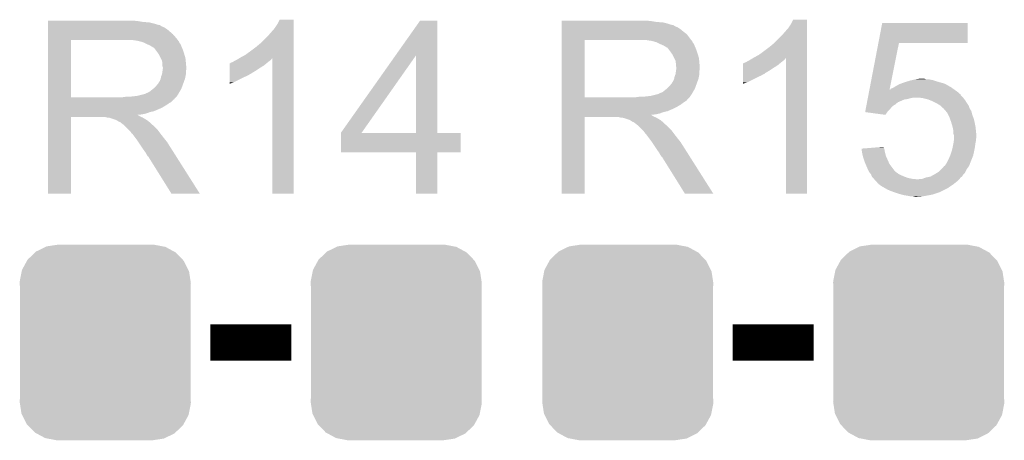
# Model space of a CAD drawing. Extents: x -1.3 to 24.2, y -3.9 to 53.4.
# Tile 24 of 44: x 11.5 to 17.1, y 8.7 to 11.1. Entities that reach past the tile are written whole.
import ezdxf

# ---------------------------------------------------------------- set-up
doc = ezdxf.new("R2010")
doc.units = 0
doc.layers.get('0').update_dxf_attribs({"linetype": 'CONTINUOUS'})
doc.layers.add('CURRENT_13_CLICK_V100_GTO', color=14, linetype='CONTINUOUS')
doc.layers.add('CURRENT_13_CLICK_V100_GTS', color=12, linetype='CONTINUOUS')

# ---------------------------------------------------------------- blocks, each defined once
blk = doc.blocks.new('CUSTOM_53')
for points in [[(-0.437866, 0.466866), (-0.39557, 0.507216), (0.436224, 0.466866), (0.397276, 0.507216)], [(-0.39557, 0.507216), (-0.39008, 0.512452), (0.397276, 0.507216), (0.3876, 0.512452)], [(-0.39008, 0.512452), (-0.336512, 0.538644), (0.3876, 0.512452), (0.339192, 0.538644)], [(-0.336512, 0.538644), (-0.330752, 0.54146), (0.339192, 0.538644), (0.324464, 0.54146)], [(-0.330752, 0.54146), (-0.266332, 0.551046), (0.324464, 0.54146), (0.274326, 0.551046)], [(-0.266332, 0.551046), (-0.26543, 0.55118), (0.274326, 0.551046), (0.26543, 0.55118)], [(-0.469636, 0.408968), (-0.4418, 0.4597), (0.468318, 0.408968), (0.44314, 0.4597)], [(-0.4418, 0.4597), (-0.437866, 0.466866), (0.44314, 0.4597), (0.436224, 0.466866)], [(-0.482418, 0.344176), (-0.4713, 0.400542), (0.481224, 0.344176), (0.472498, 0.400542)], [(-0.4713, 0.400542), (-0.469636, 0.408968), (0.472498, 0.400542), (0.468318, 0.408968)], [(-0.4826, 0.33528), (-0.482418, 0.344176), (0.4826, 0.33528), (0.481224, 0.344176)], [(-0.48133, 0.311898), (-0.4826, 0.33528), (0.48133, 0.311898), (0.4826, 0.33528)], [(-0.48133, 0.311896), (-0.48133, 0.311898), (0.48133, 0.311896), (0.48133, 0.311898)], [(-0.48133, -0.311896), (-0.48133, 0.311896), (0.48133, -0.311896), (0.48133, 0.311896)], [(-0.4826, -0.33528), (-0.481332, -0.311898), (0.4826, -0.33528), (0.48133, -0.311898)], [(-0.481332, -0.311898), (-0.48133, -0.311896), (0.48133, -0.311898), (0.48133, -0.311896)], [(-0.481222, -0.344176), (-0.4826, -0.33528), (0.482418, -0.344176), (0.4826, -0.33528)], [(-0.472498, -0.400542), (-0.481222, -0.344176), (0.471298, -0.400542), (0.482418, -0.344176)], [(-0.468316, -0.408968), (-0.472498, -0.400542), (0.469636, -0.408968), (0.471298, -0.400542)], [(-0.44314, -0.4597), (-0.468316, -0.408968), (0.441798, -0.4597), (0.469636, -0.408968)], [(-0.436222, -0.466866), (-0.44314, -0.4597), (0.437866, -0.466866), (0.441798, -0.4597)], [(-0.397276, -0.507216), (-0.436222, -0.466866), (0.395568, -0.507216), (0.437866, -0.466866)], [(-0.387598, -0.512452), (-0.397276, -0.507216), (0.39008, -0.512452), (0.395568, -0.507216)], [(-0.339192, -0.538644), (-0.387598, -0.512452), (0.33651, -0.538644), (0.39008, -0.512452)], [(-0.324462, -0.54146), (-0.339192, -0.538644), (0.330752, -0.54146), (0.33651, -0.538644)], [(-0.274326, -0.551046), (-0.324462, -0.54146), (0.26633, -0.551046), (0.330752, -0.54146)], [(-0.26543, -0.55118), (-0.274326, -0.551046), (0.26543, -0.55118), (0.26633, -0.551046)]]:
    blk.add_solid(points)

msp = doc.modelspace()

# ---------------------------------------------------------------- linework, layer by layer
at = {"layer": 'CURRENT_13_CLICK_V100_GTO', "const_width": 0.2032}
for points in [[(12.5984, 9.2964), (13.0556, 9.2964)], [(15.5448, 9.2964), (16.002, 9.2964)]]:
    msp.add_lwpolyline(points, dxfattribs=at)
at = {"layer": 'CURRENT_13_CLICK_V100_GTO'}
for points in [[(11.684022, 11.10742), (11.684024, 11.10996), (12.18946, 11.10742), (12.16152, 11.10996)], [(11.684022, 11.10234), (11.684022, 11.10742), (12.219938, 11.10234), (12.18946, 11.10742)], [(12.97686, 11.089642), (12.989562, 11.115016), (13.068298, 11.089642), (13.0683, 11.115016)], [(12.989562, 11.115016), (12.989576, 11.11504), (13.0683, 11.115016), (12.989576, 11.11504)], [(13.643764, 10.914322), (13.782032, 11.109936), (13.878568, 10.914322), (13.87856, 11.109936)], [(13.782032, 11.109936), (13.78205, 11.10996), (13.87856, 11.109936), (13.78205, 11.10996)], [(14.579622, 11.10742), (14.579624, 11.10996), (15.08506, 11.10742), (15.05712, 11.10996)], [(14.579622, 11.10234), (14.579622, 11.10742), (15.115538, 11.10234), (15.08506, 11.10742)], [(15.87246, 11.089642), (15.885162, 11.115016), (15.963898, 11.089642), (15.9639, 11.115016)], [(15.885162, 11.115016), (15.885176, 11.11504), (15.9639, 11.115016), (15.885176, 11.11504)], [(11.684022, 11.0998), (11.684022, 11.10234), (12.2555, 11.0998), (12.219938, 11.10234)], [(11.684022, 11.09218), (11.684022, 11.0998), (12.285978, 11.09218), (12.2555, 11.0998)], [(11.684022, 11.0871), (11.684022, 11.09218), (12.301222, 11.0871), (12.285978, 11.09218)], [(11.684022, 11.08456), (11.684022, 11.0871), (12.313922, 11.08456), (12.301222, 11.0871)], [(11.684022, 11.084536), (11.684022, 11.08456), (12.31646, 11.084536), (12.313922, 11.08456)], [(11.684022, 11.082014), (11.684022, 11.084536), (12.316476, 11.082014), (12.31646, 11.084536)], [(11.684022, 11.07694), (11.684022, 11.082014), (12.32662, 11.07694), (12.316476, 11.082014)], [(11.684022, 11.071858), (11.684022, 11.07694), (12.339322, 11.071858), (12.32662, 11.07694)], [(11.684022, 11.0617), (11.684022, 11.071858), (12.35456, 11.0617), (12.339322, 11.071858)], [(11.684022, 11.049), (11.684022, 11.0617), (12.3698, 11.049), (12.35456, 11.0617)], [(12.92606, 11.02614), (12.96162, 11.06678), (13.068296, 11.02614), (13.068298, 11.06678)], [(12.96162, 11.06678), (12.97686, 11.089642), (13.068298, 11.06678), (13.068298, 11.089642)], [(14.579622, 11.0998), (14.579622, 11.10234), (15.1511, 11.0998), (15.115538, 11.10234)], [(14.579622, 11.09218), (14.579622, 11.0998), (15.181578, 11.09218), (15.1511, 11.0998)], [(14.579622, 11.0871), (14.579622, 11.09218), (15.196822, 11.0871), (15.181578, 11.09218)], [(14.579622, 11.08456), (14.579622, 11.0871), (15.209522, 11.08456), (15.196822, 11.0871)], [(14.579622, 11.084536), (14.579622, 11.08456), (15.21206, 11.084536), (15.209522, 11.08456)], [(14.579622, 11.082014), (14.579622, 11.084536), (15.212076, 11.082014), (15.21206, 11.084536)], [(14.579622, 11.07694), (14.579622, 11.082014), (15.22222, 11.07694), (15.212076, 11.082014)], [(14.579622, 11.071858), (14.579622, 11.07694), (15.234922, 11.071858), (15.22222, 11.07694)], [(14.579622, 11.0617), (14.579622, 11.071858), (15.25016, 11.0617), (15.234922, 11.071858)], [(14.579622, 11.049), (14.579622, 11.0617), (15.2654, 11.049), (15.25016, 11.0617)], [(15.82166, 11.02614), (15.85722, 11.06678), (15.963896, 11.02614), (15.963898, 11.06678)], [(15.85722, 11.06678), (15.87246, 11.089642), (15.963898, 11.06678), (15.963898, 11.089642)], [(16.366158, 10.98296), (16.388094, 11.097236), (16.870656, 10.98296), (16.87068, 11.097236)], [(16.388094, 11.097236), (16.3881, 11.09726), (16.87068, 11.097236), (16.3881, 11.09726)], [(11.684012, 10.678182), (11.68402, 11.00072), (11.81354, 10.678182), (11.813542, 11.00072)], [(11.68402, 11.013442), (11.684022, 11.03376), (12.40536, 11.013442), (12.387582, 11.03376)], [(11.68402, 11.00074), (11.68402, 11.013442), (12.415238, 11.00074), (12.40536, 11.013442)], [(11.68402, 11.00072), (11.68402, 11.00074), (11.813542, 11.00072), (12.12088, 11.00074)], [(11.684022, 11.03376), (11.684022, 11.049), (12.387582, 11.03376), (12.3698, 11.049)], [(12.192002, 10.99566), (12.158982, 11.00074), (12.41919, 10.99566), (12.415238, 11.00074)], [(12.210636, 10.990578), (12.192002, 10.99566), (12.42314, 10.990578), (12.41919, 10.99566)], [(12.882878, 10.982958), (12.92606, 11.02614), (13.068296, 10.982958), (13.068296, 11.02614)], [(14.579612, 10.678182), (14.57962, 11.00072), (14.70914, 10.678182), (14.709142, 11.00072)], [(14.57962, 11.01344), (14.579622, 11.033758), (15.30096, 11.01344), (15.285722, 11.033758)], [(14.57962, 11.00074), (14.57962, 11.01344), (15.310838, 11.00074), (15.30096, 11.01344)], [(14.57962, 11.00072), (14.57962, 11.00074), (14.709142, 11.00072), (15.01648, 11.00074)], [(14.579622, 11.033758), (14.579622, 11.049), (15.285722, 11.033758), (15.2654, 11.049)], [(15.087602, 10.99566), (15.054582, 11.00074), (15.314788, 10.99566), (15.310838, 11.00074)], [(15.106236, 10.990578), (15.087602, 10.99566), (15.31874, 10.990578), (15.314788, 10.99566)], [(15.778478, 10.982958), (15.82166, 11.02614), (15.963896, 10.982958), (15.963896, 11.02614)], [(12.21994, 10.98804), (12.210636, 10.990578), (12.423144, 10.98804), (12.42314, 10.990578)], [(12.219952, 10.988034), (12.21994, 10.98804), (12.423144, 10.988034), (12.423144, 10.98804)], [(12.240256, 10.977882), (12.219952, 10.988034), (12.43076, 10.977882), (12.423144, 10.988034)], [(12.24026, 10.97788), (12.240256, 10.977882), (12.430762, 10.97788), (12.43076, 10.977882)], [(12.25804, 10.97026), (12.24026, 10.97788), (12.43381, 10.97026), (12.430762, 10.97788)], [(12.26651, 10.96518), (12.25804, 10.97026), (12.43584, 10.96518), (12.43381, 10.97026)], [(12.27074, 10.962642), (12.26651, 10.96518), (12.436928, 10.962642), (12.43584, 10.96518)], [(12.278364, 10.95756), (12.27074, 10.962642), (12.439106, 10.95756), (12.436928, 10.962642)], [(12.280904, 10.957552), (12.278364, 10.95756), (12.43911, 10.957552), (12.439106, 10.95756)], [(12.28852, 10.9474), (12.280904, 10.957552), (12.44346, 10.9474), (12.43911, 10.957552)], [(12.29614, 10.93724), (12.28852, 10.9474), (12.446848, 10.93724), (12.44346, 10.9474)], [(12.82446, 10.93724), (12.85494, 10.9601), (13.068294, 10.93724), (13.068296, 10.9601)], [(12.85494, 10.9601), (12.882878, 10.982958), (13.068296, 10.9601), (13.068296, 10.982958)], [(15.11554, 10.98804), (15.106236, 10.990578), (15.318744, 10.98804), (15.31874, 10.990578)], [(15.115552, 10.988034), (15.11554, 10.98804), (15.318744, 10.988034), (15.318744, 10.98804)], [(15.135856, 10.977882), (15.115552, 10.988034), (15.32636, 10.977882), (15.318744, 10.988034)], [(15.13586, 10.97788), (15.135856, 10.977882), (15.326362, 10.97788), (15.32636, 10.977882)], [(15.15364, 10.97026), (15.13586, 10.97788), (15.32941, 10.97026), (15.326362, 10.97788)], [(15.16211, 10.96518), (15.15364, 10.97026), (15.33144, 10.96518), (15.32941, 10.97026)], [(15.16634, 10.962642), (15.16211, 10.96518), (15.332528, 10.962642), (15.33144, 10.96518)], [(15.173964, 10.95756), (15.16634, 10.962642), (15.334706, 10.95756), (15.332528, 10.962642)], [(15.176504, 10.957552), (15.173964, 10.95756), (15.33471, 10.957552), (15.334706, 10.95756)], [(15.18412, 10.9474), (15.176504, 10.957552), (15.33906, 10.9474), (15.33471, 10.957552)], [(15.19174, 10.93724), (15.18412, 10.9474), (15.342448, 10.93724), (15.33906, 10.9474)], [(15.72006, 10.93724), (15.75054, 10.9601), (15.963894, 10.93724), (15.963896, 10.9601)], [(15.75054, 10.9601), (15.778478, 10.982958), (15.963896, 10.9601), (15.963896, 10.982958)], [(16.315938, 10.72134), (16.366154, 10.98294), (16.429278, 10.72134), (16.482056, 10.98294)], [(16.366154, 10.98294), (16.366158, 10.98296), (16.482056, 10.98294), (16.870656, 10.98296)], [(12.305212, 10.92454), (12.29614, 10.93724), (12.45108, 10.92454), (12.446848, 10.93724)], [(12.30884, 10.919458), (12.305212, 10.92454), (12.452606, 10.919458), (12.45108, 10.92454)], [(12.319, 10.899138), (12.30884, 10.919458), (12.4587, 10.899138), (12.452606, 10.919458)], [(12.32662, 10.883896), (12.319, 10.899138), (12.460226, 10.883896), (12.4587, 10.899138)], [(12.328072, 10.87374), (12.32662, 10.883896), (12.46124, 10.87374), (12.460226, 10.883896)], [(12.733022, 10.88136), (12.743178, 10.88644), (12.93114, 10.88136), (12.937912, 10.88644)], [(12.743178, 10.88644), (12.747408, 10.888978), (12.937912, 10.88644), (12.941298, 10.888978)], [(12.747408, 10.888978), (12.760098, 10.896592), (12.941298, 10.888978), (12.946378, 10.896592)], [(12.760098, 10.896592), (12.760112, 10.8966), (12.946378, 10.896592), (12.948896, 10.8966)], [(12.760112, 10.8966), (12.76858, 10.90168), (13.068294, 10.8966), (13.068294, 10.90168)], [(12.76858, 10.90168), (12.796522, 10.91692), (13.068294, 10.90168), (13.068294, 10.91692)], [(12.796522, 10.91692), (12.82446, 10.93724), (13.068294, 10.91692), (13.068294, 10.93724)], [(12.94892, 10.134624), (12.948896, 10.8966), (13.068276, 10.134624), (13.068294, 10.8966)], [(13.335024, 10.477536), (13.643764, 10.914322), (13.451864, 10.477536), (13.759144, 10.914322)], [(13.759158, 10.4775), (13.759144, 10.914322), (13.878584, 10.4775), (13.878568, 10.914322)], [(15.200812, 10.92454), (15.19174, 10.93724), (15.34668, 10.92454), (15.342448, 10.93724)], [(15.20444, 10.919458), (15.200812, 10.92454), (15.348206, 10.919458), (15.34668, 10.92454)], [(15.2146, 10.899138), (15.20444, 10.919458), (15.3543, 10.899138), (15.348206, 10.919458)], [(15.22222, 10.883896), (15.2146, 10.899138), (15.355826, 10.883896), (15.3543, 10.899138)], [(15.223672, 10.87374), (15.22222, 10.883896), (15.35684, 10.87374), (15.355826, 10.883896)], [(15.628622, 10.88136), (15.638778, 10.88644), (15.82674, 10.88136), (15.833512, 10.88644)], [(15.638778, 10.88644), (15.643008, 10.888978), (15.833512, 10.88644), (15.836898, 10.888978)], [(15.643008, 10.888978), (15.655698, 10.896592), (15.836898, 10.888978), (15.841978, 10.896592)], [(15.655698, 10.896592), (15.655712, 10.8966), (15.841978, 10.896592), (15.844496, 10.8966)], [(15.655712, 10.8966), (15.66418, 10.90168), (15.963894, 10.8966), (15.963894, 10.90168)], [(15.66418, 10.90168), (15.692122, 10.91692), (15.963894, 10.90168), (15.963894, 10.91692)], [(15.692122, 10.91692), (15.72006, 10.93724), (15.963894, 10.91692), (15.963894, 10.93724)], [(15.84452, 10.134624), (15.844496, 10.8966), (15.963876, 10.134624), (15.963894, 10.8966)], [(12.326618, 10.807698), (12.32952, 10.828016), (12.46124, 10.807698), (12.46124, 10.828016)], [(12.32916, 10.866118), (12.328072, 10.87374), (12.461876, 10.866118), (12.46124, 10.87374)], [(12.329162, 10.853418), (12.32916, 10.866118), (12.462934, 10.853418), (12.461876, 10.866118)], [(12.3317, 10.845796), (12.329162, 10.853418), (12.46357, 10.845796), (12.462934, 10.853418)], [(12.32952, 10.828016), (12.330246, 10.833096), (12.46124, 10.828016), (12.463778, 10.833096)], [(12.330246, 10.833096), (12.3317, 10.84326), (12.463778, 10.833096), (12.463778, 10.84326)], [(12.3317, 10.843262), (12.3317, 10.845796), (12.46378, 10.843262), (12.46357, 10.845796)], [(12.3317, 10.84326), (12.3317, 10.843262), (12.463778, 10.84326), (12.46378, 10.843262)], [(12.707632, 10.81532), (12.707634, 10.83056), (12.834618, 10.81532), (12.860022, 10.83056)], [(12.707634, 10.83056), (12.707638, 10.8458), (12.860022, 10.83056), (12.88288, 10.8458)], [(12.707638, 10.8458), (12.70764, 10.8585), (12.88288, 10.8458), (12.903198, 10.8585)], [(12.70764, 10.8585), (12.707644, 10.86866), (12.903198, 10.8585), (12.91539, 10.86866)], [(12.707644, 10.86866), (12.710166, 10.868666), (12.91539, 10.86866), (12.915398, 10.868666)], [(12.710166, 10.868666), (12.7127, 10.8712), (12.915398, 10.868666), (12.91844, 10.8712)], [(12.7127, 10.8712), (12.712704, 10.871202), (12.91844, 10.8712), (12.918442, 10.871202)], [(12.712704, 10.871202), (12.717782, 10.87374), (12.918442, 10.871202), (12.921614, 10.87374)], [(12.717782, 10.87374), (12.725404, 10.876282), (12.921614, 10.87374), (12.924792, 10.876282)], [(12.725404, 10.876282), (12.733022, 10.88136), (12.924792, 10.876282), (12.93114, 10.88136)], [(15.222218, 10.807698), (15.22512, 10.828016), (15.35684, 10.807698), (15.35684, 10.828016)], [(15.22476, 10.866118), (15.223672, 10.87374), (15.357476, 10.866118), (15.35684, 10.87374)], [(15.224762, 10.853418), (15.22476, 10.866118), (15.358534, 10.853418), (15.357476, 10.866118)], [(15.2273, 10.845796), (15.224762, 10.853418), (15.35917, 10.845796), (15.358534, 10.853418)], [(15.22512, 10.828016), (15.225846, 10.833096), (15.35684, 10.828016), (15.359378, 10.833096)], [(15.225846, 10.833096), (15.2273, 10.84326), (15.359378, 10.833096), (15.359378, 10.84326)], [(15.2273, 10.843262), (15.2273, 10.845796), (15.35938, 10.843262), (15.35917, 10.845796)], [(15.2273, 10.84326), (15.2273, 10.843262), (15.359378, 10.84326), (15.35938, 10.843262)], [(15.603232, 10.81532), (15.603234, 10.83056), (15.730218, 10.81532), (15.755622, 10.83056)], [(15.603234, 10.83056), (15.603238, 10.8458), (15.755622, 10.83056), (15.77848, 10.8458)], [(15.603238, 10.8458), (15.60324, 10.8585), (15.77848, 10.8458), (15.798798, 10.8585)], [(15.60324, 10.8585), (15.603244, 10.86866), (15.798798, 10.8585), (15.81099, 10.86866)], [(15.603244, 10.86866), (15.605766, 10.868666), (15.81099, 10.86866), (15.810998, 10.868666)], [(15.605766, 10.868666), (15.6083, 10.8712), (15.810998, 10.868666), (15.81404, 10.8712)], [(15.6083, 10.8712), (15.608304, 10.871202), (15.81404, 10.8712), (15.814042, 10.871202)], [(15.608304, 10.871202), (15.613382, 10.87374), (15.814042, 10.871202), (15.817214, 10.87374)], [(15.613382, 10.87374), (15.621004, 10.876282), (15.817214, 10.87374), (15.820392, 10.876282)], [(15.621004, 10.876282), (15.628622, 10.88136), (15.820392, 10.876282), (15.82674, 10.88136)], [(12.313918, 10.769598), (12.318998, 10.782298), (12.451538, 10.769598), (12.456156, 10.782298)], [(12.318998, 10.7823), (12.32154, 10.794998), (12.456158, 10.7823), (12.458698, 10.794998)], [(12.318998, 10.782298), (12.318998, 10.7823), (12.456156, 10.782298), (12.456158, 10.7823)], [(12.32154, 10.794998), (12.326618, 10.807698), (12.458698, 10.794998), (12.46124, 10.807698)], [(12.70762, 10.76198), (12.707626, 10.79246), (12.730478, 10.76198), (12.79144, 10.79246)], [(12.707626, 10.79246), (12.707628, 10.80008), (12.79144, 10.79246), (12.809218, 10.80008)], [(12.707628, 10.80008), (12.70763, 10.8077), (12.809218, 10.80008), (12.821922, 10.8077)], [(12.70763, 10.8077), (12.707632, 10.812774), (12.821922, 10.8077), (12.832064, 10.812774)], [(12.707632, 10.815296), (12.707632, 10.81532), (12.83208, 10.815296), (12.834618, 10.81532)], [(12.707632, 10.812774), (12.707632, 10.815296), (12.832064, 10.812774), (12.83208, 10.815296)], [(15.209518, 10.769598), (15.214598, 10.782298), (15.347138, 10.769598), (15.351756, 10.782298)], [(15.214598, 10.7823), (15.21714, 10.794998), (15.351758, 10.7823), (15.354298, 10.794998)], [(15.214598, 10.782298), (15.214598, 10.7823), (15.351756, 10.782298), (15.351758, 10.7823)], [(15.21714, 10.794998), (15.222218, 10.807698), (15.354298, 10.794998), (15.35684, 10.807698)], [(15.60322, 10.76198), (15.603226, 10.79246), (15.626078, 10.76198), (15.68704, 10.79246)], [(15.603226, 10.79246), (15.603228, 10.80008), (15.68704, 10.79246), (15.704818, 10.80008)], [(15.603228, 10.80008), (15.60323, 10.8077), (15.704818, 10.80008), (15.717522, 10.8077)], [(15.60323, 10.8077), (15.603232, 10.812774), (15.717522, 10.8077), (15.727664, 10.812774)], [(15.603232, 10.815296), (15.603232, 10.81532), (15.72768, 10.815296), (15.730218, 10.81532)], [(15.603232, 10.812774), (15.603232, 10.815296), (15.727664, 10.812774), (15.72768, 10.815296)], [(16.537304, 10.7696), (16.54556, 10.77214), (16.6878, 10.7696), (16.680178, 10.77214)], [(16.54556, 10.77214), (16.556558, 10.774678), (16.680178, 10.77214), (16.67256, 10.774678)], [(16.556558, 10.774678), (16.57858, 10.77976), (16.67256, 10.774678), (16.647162, 10.77976)], [(16.57858, 10.77976), (16.596346, 10.782298), (16.634464, 10.77976), (16.626842, 10.782298)], [(16.596346, 10.782298), (16.596362, 10.7823), (16.626842, 10.782298), (16.596362, 10.7823)], [(12.255498, 10.708638), (12.277722, 10.726418), (12.425468, 10.708638), (12.43584, 10.726418)], [(12.277722, 10.726418), (12.280898, 10.728958), (12.43584, 10.726418), (12.436762, 10.728958)], [(12.280898, 10.728958), (12.2936, 10.74166), (12.436762, 10.728958), (12.44138, 10.74166)], [(12.2936, 10.74166), (12.303758, 10.754358), (12.44138, 10.74166), (12.445998, 10.754358)], [(12.303758, 10.754358), (12.306298, 10.7569), (12.445998, 10.754358), (12.446922, 10.7569)], [(12.306298, 10.7569), (12.30884, 10.761978), (12.446922, 10.7569), (12.448768, 10.761978)], [(12.30884, 10.761978), (12.313918, 10.769598), (12.448768, 10.761978), (12.451538, 10.769598)], [(12.70762, 10.754392), (12.70762, 10.76198), (12.70762, 10.754392), (12.730478, 10.76198)], [(15.151098, 10.708638), (15.173322, 10.726418), (15.321068, 10.708638), (15.33144, 10.726418)], [(15.173322, 10.726418), (15.176498, 10.728958), (15.33144, 10.726418), (15.332362, 10.728958)], [(15.176498, 10.728958), (15.1892, 10.74166), (15.332362, 10.728958), (15.33698, 10.74166)], [(15.1892, 10.74166), (15.199358, 10.754358), (15.33698, 10.74166), (15.341598, 10.754358)], [(15.199358, 10.754358), (15.201898, 10.7569), (15.341598, 10.754358), (15.342522, 10.7569)], [(15.201898, 10.7569), (15.20444, 10.761978), (15.342522, 10.7569), (15.344368, 10.761978)], [(15.20444, 10.761978), (15.209518, 10.769598), (15.344368, 10.761978), (15.347138, 10.769598)], [(15.60322, 10.754392), (15.60322, 10.76198), (15.60322, 10.754392), (15.626078, 10.76198)], [(16.3135, 10.70864), (16.31546, 10.718856), (16.81226, 10.70864), (16.79796, 10.718856)], [(16.31546, 10.718856), (16.315938, 10.72134), (16.428778, 10.718856), (16.431264, 10.72134)], [(16.428778, 10.718856), (16.429278, 10.72134), (16.79796, 10.718856), (16.794482, 10.72134)], [(16.431264, 10.72134), (16.433806, 10.721356), (16.794482, 10.72134), (16.79446, 10.721356)], [(16.433806, 10.721356), (16.436348, 10.726418), (16.79446, 10.721356), (16.787374, 10.726418)], [(16.436348, 10.726418), (16.44396, 10.72896), (16.787374, 10.726418), (16.783814, 10.72896)], [(16.44396, 10.72896), (16.454118, 10.73404), (16.783814, 10.72896), (16.776702, 10.73404)], [(16.454118, 10.73404), (16.454122, 10.734042), (16.776702, 10.73404), (16.7767, 10.734042)], [(16.454122, 10.734042), (16.461738, 10.739118), (16.7767, 10.734042), (16.767816, 10.739118)], [(16.461738, 10.739118), (16.484602, 10.75182), (16.767816, 10.739118), (16.745588, 10.75182)], [(16.484602, 10.75182), (16.491586, 10.75436), (16.745588, 10.75182), (16.741142, 10.75436)], [(16.491586, 10.75436), (16.51254, 10.76198), (16.741142, 10.75436), (16.714472, 10.76198)], [(16.51254, 10.76198), (16.537304, 10.7696), (16.714472, 10.76198), (16.6878, 10.7696)], [(11.684012, 10.67816), (11.684012, 10.678182), (12.103098, 10.67816), (11.81354, 10.678182)], [(11.684012, 10.667996), (11.684012, 10.67816), (12.3952, 10.667996), (12.40536, 10.67816)], [(11.684012, 10.66546), (11.684012, 10.667996), (12.395176, 10.66546), (12.3952, 10.667996)], [(11.684012, 10.665454), (11.684012, 10.66546), (12.392654, 10.665454), (12.395176, 10.66546)], [(11.684012, 10.650218), (11.684012, 10.665454), (12.377416, 10.650218), (12.392654, 10.665454)], [(12.103098, 10.67816), (12.120864, 10.680698), (12.40536, 10.67816), (12.407898, 10.680698)], [(12.120864, 10.680698), (12.12088, 10.6807), (12.407898, 10.680698), (12.407898, 10.6807)], [(12.141198, 10.6807), (12.186918, 10.68578), (12.407898, 10.6807), (12.411286, 10.68578)], [(12.186918, 10.68578), (12.227558, 10.69594), (12.411286, 10.68578), (12.418062, 10.69594)], [(12.230096, 10.69594), (12.237716, 10.701018), (12.418062, 10.69594), (12.421024, 10.701018)], [(12.237716, 10.701018), (12.245338, 10.70356), (12.421024, 10.701018), (12.422506, 10.70356)], [(12.245338, 10.70356), (12.255498, 10.708638), (12.422506, 10.70356), (12.425468, 10.708638)], [(14.579612, 10.67816), (14.579612, 10.678182), (14.998698, 10.67816), (14.70914, 10.678182)], [(14.579612, 10.667996), (14.579612, 10.67816), (15.2908, 10.667996), (15.30096, 10.67816)], [(14.579612, 10.66546), (14.579612, 10.667996), (15.290776, 10.66546), (15.2908, 10.667996)], [(14.579612, 10.665444), (14.579612, 10.66546), (15.288254, 10.665444), (15.290776, 10.66546)], [(14.579612, 10.660382), (14.579612, 10.665444), (15.285716, 10.660382), (15.288254, 10.665444)], [(14.998698, 10.67816), (15.016464, 10.680698), (15.30096, 10.67816), (15.303498, 10.680698)], [(15.016464, 10.680698), (15.01648, 10.6807), (15.303498, 10.680698), (15.303498, 10.6807)], [(15.036798, 10.6807), (15.082518, 10.68578), (15.303498, 10.6807), (15.306886, 10.68578)], [(15.082518, 10.68578), (15.123158, 10.69594), (15.306886, 10.68578), (15.313662, 10.69594)], [(15.125696, 10.69594), (15.133316, 10.701018), (15.313662, 10.69594), (15.316624, 10.701018)], [(15.133316, 10.701018), (15.140938, 10.70356), (15.316624, 10.701018), (15.318106, 10.70356)], [(15.140938, 10.70356), (15.151098, 10.708638), (15.318106, 10.70356), (15.321068, 10.708638)], [(16.302284, 10.650218), (16.30521, 10.665458), (16.476982, 10.650218), (16.512538, 10.665458)], [(16.30521, 10.665458), (16.305698, 10.668), (16.512538, 10.665458), (16.530318, 10.668)], [(16.305698, 10.668), (16.306674, 10.67308), (16.530318, 10.668), (16.5481, 10.67308)], [(16.306674, 10.67308), (16.30716, 10.67562), (16.5481, 10.67308), (16.560798, 10.67562)], [(16.30716, 10.67562), (16.307648, 10.678158), (16.844644, 10.67562), (16.84274, 10.678158)], [(16.307648, 10.678158), (16.310084, 10.690854), (16.84274, 10.678158), (16.830046, 10.690854)], [(16.310084, 10.690854), (16.310572, 10.693394), (16.830046, 10.690854), (16.83004, 10.693394)], [(16.310572, 10.693394), (16.3135, 10.70864), (16.83004, 10.693394), (16.81226, 10.70864)], [(16.616678, 10.67308), (16.598898, 10.67562), (16.84655, 10.67308), (16.844644, 10.67562)], [(16.647158, 10.66546), (16.616678, 10.67308), (16.852266, 10.66546), (16.84655, 10.67308)], [(16.666216, 10.657838), (16.647158, 10.66546), (16.857982, 10.657838), (16.852266, 10.66546)], [(11.68401, 10.62228), (11.684012, 10.637518), (12.3317, 10.62228), (12.357098, 10.637518)], [(11.68401, 10.61466), (11.68401, 10.62228), (12.31646, 10.61466), (12.3317, 10.62228)], [(11.68401, 10.59942), (11.68401, 10.61466), (12.280898, 10.59942), (12.31646, 10.61466)], [(11.684012, 10.645138), (11.684012, 10.650218), (12.367262, 10.645138), (12.377416, 10.650218)], [(11.684012, 10.637518), (11.684012, 10.645138), (12.357098, 10.637518), (12.367262, 10.645138)], [(14.57961, 10.62228), (14.579612, 10.637518), (15.2273, 10.62228), (15.252698, 10.637518)], [(14.57961, 10.61466), (14.57961, 10.62228), (15.21206, 10.61466), (15.2273, 10.62228)], [(14.57961, 10.59942), (14.57961, 10.61466), (15.176498, 10.59942), (15.21206, 10.61466)], [(14.579612, 10.64514), (14.579612, 10.660382), (15.26286, 10.64514), (15.285716, 10.660382)], [(14.579612, 10.637518), (14.579612, 10.64514), (15.252698, 10.637518), (15.26286, 10.64514)], [(16.291564, 10.594366), (16.293996, 10.60704), (16.416046, 10.594366), (16.42872, 10.60704)], [(16.293996, 10.60704), (16.296434, 10.619738), (16.42872, 10.60704), (16.438878, 10.619738)], [(16.296434, 10.619738), (16.298384, 10.629898), (16.438878, 10.619738), (16.449038, 10.629898)], [(16.298384, 10.629898), (16.299846, 10.637518), (16.449038, 10.629898), (16.461738, 10.637518)], [(16.299846, 10.637518), (16.30131, 10.645138), (16.461738, 10.637518), (16.469362, 10.645138)], [(16.30131, 10.645138), (16.301796, 10.647678), (16.469362, 10.645138), (16.474436, 10.647678)], [(16.301796, 10.647678), (16.302284, 10.650218), (16.474436, 10.647678), (16.476982, 10.650218)], [(16.67256, 10.6553), (16.666216, 10.657838), (16.859506, 10.6553), (16.857982, 10.657838)], [(16.69288, 10.64514), (16.67256, 10.6553), (16.865598, 10.64514), (16.859506, 10.6553)], [(16.710658, 10.634982), (16.69288, 10.64514), (16.872374, 10.634982), (16.865598, 10.64514)], [(16.717008, 10.629902), (16.710658, 10.634982), (16.87576, 10.629902), (16.872374, 10.634982)], [(16.723358, 10.624822), (16.717008, 10.629902), (16.877454, 10.624822), (16.87576, 10.629902)], [(16.730974, 10.617206), (16.723358, 10.624822), (16.879992, 10.617206), (16.877454, 10.624822)], [(16.733496, 10.6172), (16.730974, 10.617206), (16.879994, 10.6172), (16.879992, 10.617206)], [(16.73352, 10.614664), (16.733496, 10.6172), (16.88084, 10.614664), (16.879994, 10.6172)], [(16.733528, 10.614656), (16.73352, 10.614664), (16.880842, 10.614656), (16.88084, 10.614664)], [(16.747066, 10.59942), (16.733528, 10.614656), (16.891002, 10.59942), (16.880842, 10.614656)], [(11.684, 10.134624), (11.68401, 10.566376), (11.813516, 10.134624), (11.81354, 10.566376)], [(11.68401, 10.594338), (11.68401, 10.59942), (12.258038, 10.594338), (12.280898, 10.59942)], [(11.68401, 10.58672), (11.68401, 10.594338), (12.237718, 10.58672), (12.258038, 10.594338)], [(11.68401, 10.58164), (11.68401, 10.58672), (12.214858, 10.58164), (12.237718, 10.58672)], [(11.68401, 10.579062), (11.68401, 10.58164), (12.189494, 10.579062), (12.214858, 10.58164)], [(11.68401, 10.576558), (11.68401, 10.579062), (12.192004, 10.576558), (12.189494, 10.579062)], [(11.68401, 10.574018), (11.68401, 10.576558), (12.197082, 10.574018), (12.192004, 10.576558)], [(11.68401, 10.56894), (11.68401, 10.574018), (12.204698, 10.56894), (12.197082, 10.574018)], [(11.68401, 10.5664), (11.68401, 10.56894), (12.21105, 10.5664), (12.204698, 10.56894)], [(11.68401, 10.566376), (11.68401, 10.5664), (11.81354, 10.566376), (12.006578, 10.5664)], [(12.016738, 10.56386), (12.006578, 10.5664), (12.217402, 10.56386), (12.21105, 10.5664)], [(12.031974, 10.561326), (12.029436, 10.56386), (12.221626, 10.561326), (12.217402, 10.56386)], [(12.034516, 10.56132), (12.031974, 10.561326), (12.221636, 10.56132), (12.221626, 10.561326)], [(12.064998, 10.55116), (12.034516, 10.56132), (12.238568, 10.55116), (12.221636, 10.56132)], [(12.070078, 10.54862), (12.064998, 10.55116), (12.2428, 10.54862), (12.238568, 10.55116)], [(14.5796, 10.134624), (14.57961, 10.566376), (14.709116, 10.134624), (14.70914, 10.566376)], [(14.57961, 10.594338), (14.57961, 10.59942), (15.153638, 10.594338), (15.176498, 10.59942)], [(14.57961, 10.58672), (14.57961, 10.594338), (15.133318, 10.58672), (15.153638, 10.594338)], [(14.57961, 10.58164), (14.57961, 10.58672), (15.110458, 10.58164), (15.133318, 10.58672)], [(14.57961, 10.579062), (14.57961, 10.58164), (15.085094, 10.579062), (15.110458, 10.58164)], [(14.57961, 10.576558), (14.57961, 10.579062), (15.087604, 10.576558), (15.085094, 10.579062)], [(14.57961, 10.574018), (14.57961, 10.576558), (15.092682, 10.574018), (15.087604, 10.576558)], [(14.57961, 10.56894), (14.57961, 10.574018), (15.100298, 10.56894), (15.092682, 10.574018)], [(14.57961, 10.5664), (14.57961, 10.56894), (15.10665, 10.5664), (15.100298, 10.56894)], [(14.57961, 10.566376), (14.57961, 10.5664), (14.70914, 10.566376), (14.902178, 10.5664)], [(14.912338, 10.56386), (14.902178, 10.5664), (15.113002, 10.56386), (15.10665, 10.5664)], [(14.927574, 10.561326), (14.925036, 10.56386), (15.117226, 10.561326), (15.113002, 10.56386)], [(14.930116, 10.56132), (14.927574, 10.561326), (15.117236, 10.56132), (15.117226, 10.561326)], [(14.960598, 10.55116), (14.930116, 10.56132), (15.134168, 10.55116), (15.117236, 10.56132)], [(14.965678, 10.54862), (14.960598, 10.55116), (15.1384, 10.54862), (15.134168, 10.55116)], [(16.29176, 10.59434), (16.291564, 10.594366), (16.41602, 10.59434), (16.416046, 10.594366)], [(16.405848, 10.579102), (16.29176, 10.59434), (16.405848, 10.579102), (16.41602, 10.59434)], [(16.753838, 10.591798), (16.747066, 10.59942), (16.892908, 10.591798), (16.891002, 10.59942)], [(16.76019, 10.579098), (16.753838, 10.591798), (16.896082, 10.579098), (16.892908, 10.591798)], [(16.76654, 10.5664), (16.76019, 10.579098), (16.900844, 10.5664), (16.896082, 10.579098)], [(16.769314, 10.558778), (16.76654, 10.5664), (16.9037, 10.558778), (16.900844, 10.5664)], [(16.776702, 10.53846), (16.769314, 10.558778), (16.90878, 10.53846), (16.9037, 10.558778)], [(12.075158, 10.54608), (12.070078, 10.54862), (12.245976, 10.54608), (12.2428, 10.54862)], [(12.082778, 10.541002), (12.075158, 10.54608), (12.252324, 10.541002), (12.245976, 10.54608)], [(12.087856, 10.538462), (12.082778, 10.541002), (12.255498, 10.538462), (12.252324, 10.541002)], [(12.090396, 10.53846), (12.087856, 10.538462), (12.2555, 10.53846), (12.255498, 10.538462)], [(12.09294, 10.535922), (12.090396, 10.53846), (12.258038, 10.535922), (12.2555, 10.53846)], [(12.1031, 10.5283), (12.09294, 10.535922), (12.26566, 10.5283), (12.258038, 10.535922)], [(12.106276, 10.52576), (12.1031, 10.5283), (12.2682, 10.52576), (12.26566, 10.5283)], [(12.112628, 10.520678), (12.106276, 10.52576), (12.275822, 10.520678), (12.2682, 10.52576)], [(12.115798, 10.518142), (12.112628, 10.520678), (12.278358, 10.518142), (12.275822, 10.520678)], [(12.138662, 10.495278), (12.115798, 10.518142), (12.30122, 10.495278), (12.278358, 10.518142)], [(12.146278, 10.48766), (12.138662, 10.495278), (12.306936, 10.48766), (12.30122, 10.495278)], [(14.970758, 10.54608), (14.965678, 10.54862), (15.141576, 10.54608), (15.1384, 10.54862)], [(14.978378, 10.541002), (14.970758, 10.54608), (15.147924, 10.541002), (15.141576, 10.54608)], [(14.983456, 10.538462), (14.978378, 10.541002), (15.151098, 10.538462), (15.147924, 10.541002)], [(14.985996, 10.53846), (14.983456, 10.538462), (15.1511, 10.53846), (15.151098, 10.538462)], [(14.98854, 10.535922), (14.985996, 10.53846), (15.153638, 10.535922), (15.1511, 10.53846)], [(14.9987, 10.5283), (14.98854, 10.535922), (15.16126, 10.5283), (15.153638, 10.535922)], [(15.001876, 10.52576), (14.9987, 10.5283), (15.1638, 10.52576), (15.16126, 10.5283)], [(15.008228, 10.520678), (15.001876, 10.52576), (15.171422, 10.520678), (15.1638, 10.52576)], [(15.011398, 10.518142), (15.008228, 10.520678), (15.173958, 10.518142), (15.171422, 10.520678)], [(15.034262, 10.495278), (15.011398, 10.518142), (15.19682, 10.495278), (15.173958, 10.518142)], [(15.041878, 10.48766), (15.034262, 10.495278), (15.202536, 10.48766), (15.19682, 10.495278)], [(16.78432, 10.51306), (16.776702, 10.53846), (16.91386, 10.51306), (16.90878, 10.53846)], [(16.78432, 10.513058), (16.78432, 10.51306), (16.913862, 10.513058), (16.91386, 10.51306)], [(16.7894, 10.490202), (16.78432, 10.513058), (16.9164, 10.490202), (16.913862, 10.513058)], [(12.153898, 10.477498), (12.146278, 10.48766), (12.314558, 10.477498), (12.306936, 10.48766)], [(12.15517, 10.47496), (12.153898, 10.477498), (12.31646, 10.47496), (12.314558, 10.477498)], [(12.156434, 10.472436), (12.15517, 10.47496), (12.318424, 10.472436), (12.31646, 10.47496)], [(12.15897, 10.47242), (12.156434, 10.472436), (12.318436, 10.47242), (12.318424, 10.472436)], [(12.174216, 10.4521), (12.15897, 10.47242), (12.33424, 10.4521), (12.318436, 10.47242)], [(12.18946, 10.43178), (12.174216, 10.4521), (12.350496, 10.43178), (12.33424, 10.4521)], [(13.335, 10.368304), (13.335002, 10.477476), (14.010616, 10.368304), (14.01064, 10.477476)], [(13.335002, 10.4775), (13.335004, 10.477506), (13.759158, 10.4775), (13.707944, 10.477506)], [(13.335002, 10.477476), (13.335002, 10.4775), (14.01064, 10.477476), (13.878584, 10.4775)], [(13.335004, 10.477506), (13.335024, 10.477536), (13.707944, 10.477506), (13.451864, 10.477536)], [(15.049498, 10.477498), (15.041878, 10.48766), (15.210158, 10.477498), (15.202536, 10.48766)], [(15.05077, 10.47496), (15.049498, 10.477498), (15.21206, 10.47496), (15.210158, 10.477498)], [(15.052034, 10.472436), (15.05077, 10.47496), (15.214024, 10.472436), (15.21206, 10.47496)], [(15.05457, 10.47242), (15.052034, 10.472436), (15.214036, 10.47242), (15.214024, 10.472436)], [(15.069816, 10.4521), (15.05457, 10.47242), (15.22984, 10.4521), (15.214036, 10.47242)], [(15.08506, 10.43178), (15.069816, 10.4521), (15.246096, 10.43178), (15.22984, 10.4521)], [(16.7894, 10.4902), (16.7894, 10.490202), (16.9164, 10.4902), (16.9164, 10.490202)], [(16.7894, 10.472424), (16.7894, 10.4902), (16.918178, 10.472424), (16.9164, 10.4902)], [(16.791938, 10.464802), (16.7894, 10.472424), (16.91894, 10.464802), (16.918178, 10.472424)], [(16.79194, 10.452098), (16.791938, 10.464802), (16.91894, 10.452098), (16.91894, 10.464802)], [(16.79194, 10.441938), (16.79194, 10.452098), (16.9164, 10.441938), (16.91894, 10.452098)], [(16.79194, 10.434322), (16.79194, 10.441938), (16.9164, 10.434322), (16.9164, 10.441938)], [(12.192848, 10.426698), (12.18946, 10.43178), (12.35456, 10.426698), (12.350496, 10.43178)], [(12.211474, 10.39876), (12.192848, 10.426698), (12.37234, 10.39876), (12.35456, 10.426698)], [(12.21994, 10.38606), (12.211474, 10.39876), (12.380398, 10.38606), (12.37234, 10.39876)], [(12.23264, 10.368282), (12.21994, 10.38606), (12.391678, 10.368282), (12.380398, 10.38606)], [(15.088448, 10.426698), (15.08506, 10.43178), (15.25016, 10.426698), (15.246096, 10.43178)], [(15.107074, 10.39876), (15.088448, 10.426698), (15.26794, 10.39876), (15.25016, 10.426698)], [(15.11554, 10.38606), (15.107074, 10.39876), (15.275998, 10.38606), (15.26794, 10.39876)], [(15.12824, 10.368282), (15.11554, 10.38606), (15.287278, 10.368282), (15.275998, 10.38606)], [(16.27126, 10.388598), (16.302442, 10.391138), (16.399088, 10.388598), (16.39824, 10.391138)], [(16.27189, 10.38352), (16.27126, 10.388598), (16.40078, 10.38352), (16.399088, 10.388598)], [(16.27378, 10.36828), (16.27189, 10.38352), (16.40332, 10.36828), (16.40078, 10.38352)], [(16.302442, 10.391138), (16.364786, 10.396216), (16.39824, 10.391138), (16.395702, 10.396216)], [(16.364786, 10.396216), (16.3957, 10.398734), (16.395702, 10.396216), (16.3957, 10.398734)], [(16.78178, 10.380982), (16.782868, 10.38606), (16.90769, 10.380982), (16.90878, 10.38606)], [(16.782868, 10.38606), (16.786134, 10.4013), (16.90878, 10.38606), (16.91132, 10.4013)], [(16.786134, 10.4013), (16.7894, 10.41654), (16.91132, 10.4013), (16.913496, 10.41654)], [(16.7894, 10.41654), (16.789762, 10.41908), (16.913496, 10.41654), (16.91386, 10.41908)], [(16.789762, 10.41908), (16.791576, 10.431778), (16.91386, 10.41908), (16.9164, 10.431778)], [(16.791576, 10.431778), (16.79194, 10.434322), (16.9164, 10.431778), (16.9164, 10.434322)], [(12.2428, 10.350498), (12.23264, 10.368282), (12.40296, 10.350498), (12.391678, 10.368282)], [(12.24534, 10.345426), (12.2428, 10.350498), (12.406178, 10.345426), (12.40296, 10.350498)], [(12.250414, 10.34288), (12.24534, 10.345426), (12.407794, 10.34288), (12.406178, 10.345426)], [(12.252962, 10.3378), (12.250414, 10.34288), (12.411016, 10.3378), (12.407794, 10.34288)], [(12.37996, 10.13461), (12.252962, 10.3378), (12.53993, 10.13461), (12.411016, 10.3378)], [(13.759156, 10.36828), (13.335, 10.368304), (14.010616, 10.36828), (14.010616, 10.368304)], [(13.759158, 10.368256), (13.759156, 10.36828), (13.87856, 10.368256), (14.010616, 10.36828)], [(13.75918, 10.134624), (13.759158, 10.368256), (13.878536, 10.134624), (13.87856, 10.368256)], [(15.1384, 10.350498), (15.12824, 10.368282), (15.29856, 10.350498), (15.287278, 10.368282)], [(15.14094, 10.345426), (15.1384, 10.350498), (15.301778, 10.345426), (15.29856, 10.350498)], [(15.146014, 10.34288), (15.14094, 10.345426), (15.303394, 10.34288), (15.301778, 10.345426)], [(15.148562, 10.3378), (15.146014, 10.34288), (15.306616, 10.3378), (15.303394, 10.34288)], [(15.27556, 10.13461), (15.148562, 10.3378), (15.43553, 10.13461), (15.306616, 10.3378)], [(16.278298, 10.347958), (16.27378, 10.36828), (16.4084, 10.347958), (16.40332, 10.36828)], [(16.27886, 10.345422), (16.278298, 10.347958), (16.409528, 10.345422), (16.4084, 10.347958)], [(16.29156, 10.30732), (16.27886, 10.345422), (16.426466, 10.30732), (16.409528, 10.345422)], [(16.753838, 10.3124), (16.76146, 10.32764), (16.88592, 10.3124), (16.892014, 10.32764)], [(16.76146, 10.32764), (16.771618, 10.350498), (16.892014, 10.32764), (16.901158, 10.350498)], [(16.771618, 10.350498), (16.77162, 10.3505), (16.901158, 10.350498), (16.901158, 10.3505)], [(16.77162, 10.3505), (16.78178, 10.380982), (16.901158, 10.3505), (16.90769, 10.380982)], [(16.293738, 10.302242), (16.29156, 10.30732), (16.428722, 10.302242), (16.426466, 10.30732)], [(16.3068, 10.27176), (16.293738, 10.302242), (16.451584, 10.27176), (16.428722, 10.302242)], [(16.708122, 10.259062), (16.723356, 10.274298), (16.85798, 10.259062), (16.8656, 10.274298)], [(16.723356, 10.274298), (16.733522, 10.284464), (16.8656, 10.274298), (16.87286, 10.284464)], [(16.733522, 10.284464), (16.736066, 10.28954), (16.87286, 10.284464), (16.876484, 10.28954)], [(16.736066, 10.28954), (16.741126, 10.292078), (16.876484, 10.28954), (16.878298, 10.292078)], [(16.741126, 10.292078), (16.741138, 10.292084), (16.878298, 10.292078), (16.8783, 10.292084)], [(16.741138, 10.292084), (16.7513, 10.307322), (16.8783, 10.292084), (16.884014, 10.307322)], [(16.7513, 10.307322), (16.753838, 10.3124), (16.884014, 10.307322), (16.88592, 10.3124)], [(16.31188, 10.2616), (16.3068, 10.27176), (16.459202, 10.2616), (16.451584, 10.27176)], [(16.31315, 10.25906), (16.31188, 10.2616), (16.46174, 10.25906), (16.459202, 10.2616)], [(16.314418, 10.256522), (16.31315, 10.25906), (16.465548, 10.256522), (16.46174, 10.25906)], [(16.316452, 10.25398), (16.314418, 10.256522), (16.46936, 10.25398), (16.465548, 10.256522)], [(16.322546, 10.24636), (16.316452, 10.25398), (16.479522, 10.24636), (16.46936, 10.25398)], [(16.324578, 10.243818), (16.322546, 10.24636), (16.484606, 10.243818), (16.479522, 10.24636)], [(16.326612, 10.23874), (16.324578, 10.243818), (16.49476, 10.23874), (16.484606, 10.243818)], [(16.32966, 10.231124), (16.326612, 10.23874), (16.512532, 10.231124), (16.49476, 10.23874)], [(16.329664, 10.23112), (16.32966, 10.231124), (16.51254, 10.23112), (16.512532, 10.231124)], [(16.337282, 10.2235), (16.329664, 10.23112), (16.532862, 10.2235), (16.51254, 10.23112)], [(16.339818, 10.220962), (16.337282, 10.2235), (16.545552, 10.220962), (16.532862, 10.2235)], [(16.341514, 10.21842), (16.339818, 10.220962), (16.558258, 10.21842), (16.545552, 10.220962)], [(16.343208, 10.21588), (16.341514, 10.21842), (16.583658, 10.21588), (16.558258, 10.21842)], [(16.593824, 10.215882), (16.598898, 10.218418), (16.822422, 10.215882), (16.824958, 10.218418)], [(16.598898, 10.218418), (16.598904, 10.21842), (16.824958, 10.218418), (16.824958, 10.21842)], [(16.598904, 10.21842), (16.614144, 10.218422), (16.824958, 10.21842), (16.82496, 10.218422)], [(16.614144, 10.218422), (16.634456, 10.226038), (16.82496, 10.218422), (16.830038, 10.226038)], [(16.634456, 10.226038), (16.634462, 10.22604), (16.830038, 10.226038), (16.83004, 10.22604)], [(16.634462, 10.22604), (16.659864, 10.23112), (16.83004, 10.22604), (16.83766, 10.23112)], [(16.659864, 10.23112), (16.664424, 10.233654), (16.83766, 10.23112), (16.840194, 10.233654)], [(16.664424, 10.233654), (16.668998, 10.236196), (16.840194, 10.233654), (16.8402, 10.236196)], [(16.668998, 10.236196), (16.68272, 10.24382), (16.8402, 10.236196), (16.846732, 10.24382)], [(16.68272, 10.24382), (16.699654, 10.253982), (16.846732, 10.24382), (16.85544, 10.253982)], [(16.699654, 10.253982), (16.708122, 10.259062), (16.85544, 10.253982), (16.85798, 10.259062)], [(16.3449, 10.21334), (16.343208, 10.21588), (16.81988, 10.21334), (16.82242, 10.21588)], [(16.349982, 10.208258), (16.3449, 10.21334), (16.814798, 10.208258), (16.81988, 10.21334)], [(16.357598, 10.200642), (16.349982, 10.208258), (16.805276, 10.200642), (16.814798, 10.208258)], [(16.362678, 10.193028), (16.357598, 10.200642), (16.79576, 10.193028), (16.805276, 10.200642)], [(16.365196, 10.19302), (16.362678, 10.193028), (16.79575, 10.19302), (16.79576, 10.193028)], [(16.36522, 10.19049), (16.365196, 10.19302), (16.792586, 10.19049), (16.79575, 10.19302)], [(16.368788, 10.18794), (16.36522, 10.19049), (16.7894, 10.18794), (16.792586, 10.19049)], [(16.382998, 10.17778), (16.368788, 10.18794), (16.77416, 10.17778), (16.7894, 10.18794)], [(16.405224, 10.16508), (16.382998, 10.17778), (16.756378, 10.16508), (16.77416, 10.17778)], [(16.418558, 10.15746), (16.405224, 10.16508), (16.741138, 10.15746), (16.756378, 10.16508)], [(16.583658, 10.21588), (16.593824, 10.215882), (16.82242, 10.21588), (16.822422, 10.215882)], [(11.813516, 10.1346), (11.684, 10.134624), (11.813516, 10.1346), (11.813516, 10.134624)], [(12.539936, 10.1346), (12.53993, 10.13461), (12.539936, 10.1346), (12.37996, 10.13461)], [(13.068276, 10.1346), (12.94892, 10.134624), (13.068276, 10.1346), (13.068276, 10.134624)], [(13.878536, 10.1346), (13.75918, 10.134624), (13.878536, 10.1346), (13.878536, 10.134624)], [(14.709116, 10.1346), (14.5796, 10.134624), (14.709116, 10.1346), (14.709116, 10.134624)], [(15.435536, 10.1346), (15.43553, 10.13461), (15.435536, 10.1346), (15.27556, 10.13461)], [(15.963876, 10.1346), (15.84452, 10.134624), (15.963876, 10.1346), (15.963876, 10.134624)], [(16.436342, 10.14984), (16.418558, 10.15746), (16.725898, 10.14984), (16.741138, 10.15746)], [(16.450566, 10.14476), (16.436342, 10.14984), (16.715738, 10.14476), (16.725898, 10.14984)], [(16.4719, 10.13714), (16.450566, 10.14476), (16.692878, 10.13714), (16.715738, 10.14476)], [(16.49857, 10.12952), (16.4719, 10.13714), (16.67002, 10.12952), (16.692878, 10.13714)], [(16.507458, 10.12698), (16.49857, 10.12952), (16.65605, 10.12698), (16.67002, 10.12952)], [(16.53794, 10.1219), (16.507458, 10.12698), (16.62811, 10.1219), (16.65605, 10.12698)], [(16.550638, 10.11936), (16.53794, 10.1219), (16.614142, 10.11936), (16.62811, 10.1219)], [(16.570958, 10.11682), (16.560798, 10.11936), (16.583662, 10.11682), (16.614142, 10.11936)]]:
    msp.add_solid(points, dxfattribs=at)

# ---------------------------------------------------------------- block references
at = {"layer": 'CURRENT_13_CLICK_V100_GTS'}
for p in [(12.00658, 9.2964), (13.64742, 9.2964), (14.95298, 9.2964), (16.59382, 9.2964)]:
    msp.add_blockref('CUSTOM_53', p, dxfattribs=at)

doc.saveas('drawing.dxf')
